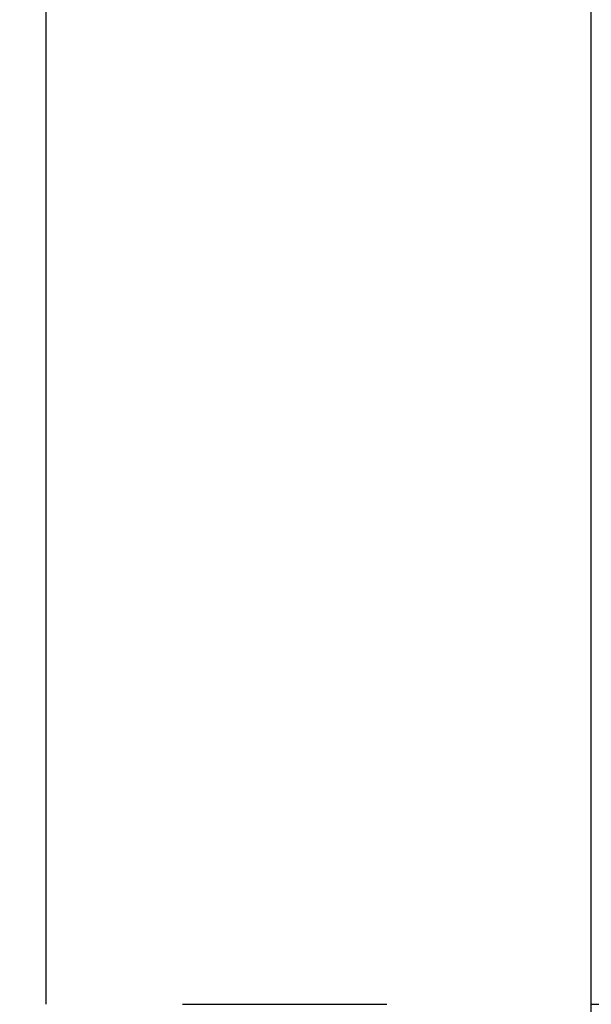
# Model space of a CAD drawing. Header units: millimetres. Extents: x -51 to 427, y -66 to 81.
# Tile 45 of 105: x 131.9 to 134, y 0 to 3.61. Entities that reach past the tile are written whole.
import ezdxf

# ---------------------------------------------------------------- set-up
doc = ezdxf.new("R2010")
doc.units = ezdxf.units.MM
doc.linetypes.add('CENTER', pattern=[2, 1.25, -0.25, 0.25, -0.25])
for name, color, linetype in [('CL', 1, 'CENTER'), ('DIM', 4, 'Continuous'), ('OUT', 3, 'Continuous')]:
    doc.layers.add(name, color=color, linetype=linetype)
doc.styles.add('DIM-7', font='SIMPLEX.shx', dxfattribs={"width": 0.7, "bigfont": 'chineset.shx'})
doc.dimstyles.new('CNS', dxfattribs={"dimtxt": 3.5, "dimasz": 2.5, "dimexe": 1, "dimexo": 1.5, "dimgap": 0.09, "dimtad": 0, "dimdsep": 46, "dimtxsty": 'DIM-7', "dimcen": 0.09, "dimclrd": 1, "dimclre": 1, "dimclrt": 4, "dimadec": 0, "dimazin": 0, "dimtfac": 1, "dimtix": 1, "dimtmove": 2, "dimatfit": 3, "dimfxl": 1, "dimtvp": 0.971429, "dimtolj": 1, "dimarcsym": 0})

# ---------------------------------------------------------------- blocks, each defined once
blk = doc.blocks.new('*D8')
at = {"layer": 'DEFPOINTS', "color": 0}
for p in [(132, 27.998), (132, -27.998), (179.9782, -27.998)]:
    blk.add_point(p, dxfattribs=at)
at = {"layer": 'DIM', "color": 0, "lineweight": -2}
for p, q in [((133.5, 27.998), (180.9782, 27.998)), ((179.9782, 25.498), (179.9782, -25.498)), ((133.5, -27.998), (180.9782, -27.998))]:
    blk.add_line(p, q, dxfattribs=at)
at = {"layer": 'DIM', "color": 0}
for points in [[(179.5615, 25.498), (180.3948, 25.498), (179.9782, 27.998)], [(179.5615, -25.498), (180.3948, -25.498), (179.9782, -27.998)]]:
    blk.add_solid(points, dxfattribs=at)
at = {"layer": 'DIM', "color": 0, "insert": (175.2182, 0), "char_height": 3.5, "attachment_point": 5, "rotation": 90, "style": 'DIM-7'}
blk.add_mtext('\\A1;%%C56{\\H2.100000;\\S-0.01^ -0.029;}', dxfattribs=at)

msp = doc.modelspace()

# ---------------------------------------------------------------- linework, layer by layer
at = {"layer": 'CL', "color": 0, "ltscale": 3}
msp.add_line((98, 0), (161.5357, 0), dxfattribs=at)
at = {"layer": 'OUT', "color": 0, "linetype": 'Continuous'}
for p, q in [((132, 0), (132, 27.998)), ((134, -21.75), (134, 21.75))]:
    msp.add_line(p, q, dxfattribs=at)

# ---------------------------------------------------------------- dimensions: what is measured, and where the dimension line sits
at = {"layer": 'DIM', "color": 0}
dim = msp.add_linear_dim(base=(179.9782, -27.998), p1=(132, 27.998), p2=(132, -27.998), angle=90, text='%%C<>', dimstyle='CNS', override={"dimclrd": 0, "dimclre": 0, "dimclrt": 0, "dimtol": 1, "dimtp": -0.01, "dimtm": 0.029, "dimtfac": 0.6, "dimtdec": 3, "dimtmove": 0}, dxfattribs=at)
dim.commit()
dim.dimension.update_dxf_attribs({"geometry": '*D8', "text_midpoint": (175.2182, 0)})

doc.saveas('drawing.dxf')
